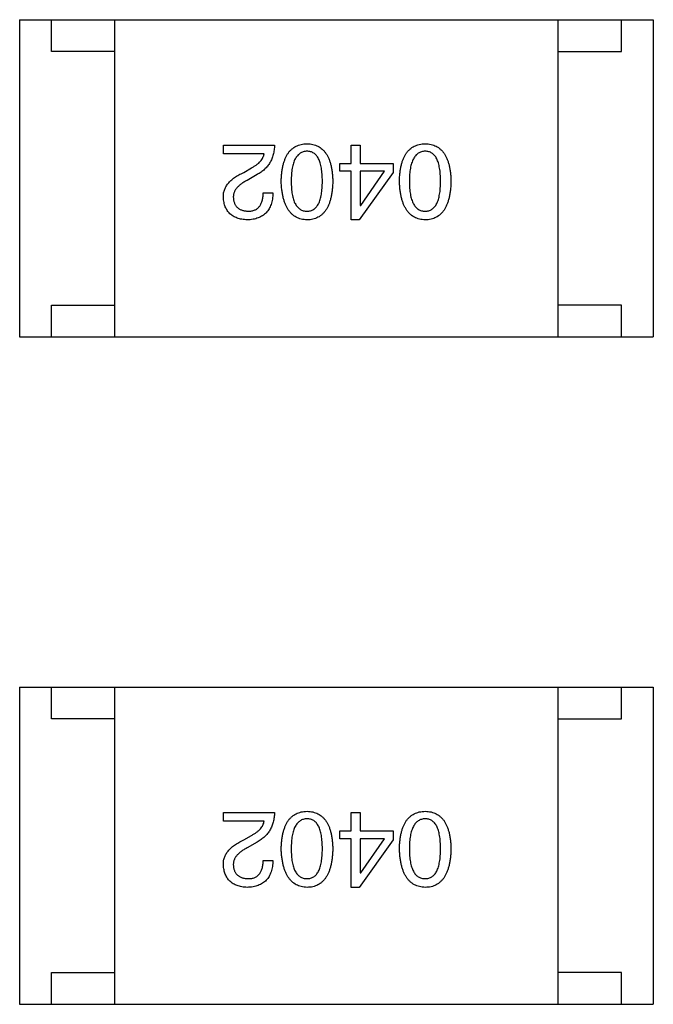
# Model space of a CAD drawing. Header units: inches. Extents: x -39 to 106, y -45 to 75.
# Tile 120 of 222: x 10.94 to 11.94, y 1.95 to 3.5. Entities that reach past the tile are written whole.
import ezdxf

# ---------------------------------------------------------------- set-up
doc = ezdxf.new("R2010")
doc.units = ezdxf.units.IN
doc.header["$LTSCALE"] = 1.21
doc.header["$MEASUREMENT"] = 0
doc.layers.get('0').update_dxf_attribs({"linetype": 'CONTINUOUS'})

msp = doc.modelspace()

# ---------------------------------------------------------------- linework, layer by layer
at = {"color": 7, "linetype": 'Continuous'}
for p, q in [((10.9371, 3.5041), (11.9371, 3.5041)), ((10.9371, 3.5041), (10.9371, 3.0041)), ((10.9871, 3.4541), (10.9871, 3.5041)), ((11.0871, 3.0041), (11.0871, 3.5041)), ((11.7871, 3.0041), (11.7871, 3.5041)), ((11.8871, 3.4541), (11.8871, 3.5041)), ((11.9371, 3.5041), (11.9371, 3.0041)), ((11.0871, 3.4541), (10.9871, 3.4541)), ((11.7871, 3.4541), (11.8871, 3.4541)), ((11.2586, 3.3065), (11.3393, 3.3065)), ((11.2586, 3.2927), (11.2586, 3.3065)), ((11.3229, 3.2927), (11.2586, 3.2927)), ((11.4602, 3.3065), (11.4747, 3.3065)), ((11.4602, 3.2776), (11.4602, 3.3065)), ((11.4747, 3.3065), (11.4747, 3.2776)), ((11.4425, 3.2776), (11.4602, 3.2776)), ((11.4425, 3.2652), (11.4425, 3.2776)), ((11.4747, 3.2776), (11.5265, 3.2776)), ((11.5265, 3.2776), (11.5265, 3.2632)), ((11.2908, 3.2632), (11.3032, 3.2704)), ((11.4602, 3.2652), (11.4425, 3.2652)), ((11.4602, 3.1884), (11.4602, 3.2652)), ((11.5265, 3.2632), (11.4727, 3.1884)), ((11.5127, 3.2652), (11.4747, 3.2652)), ((11.4747, 3.2652), (11.4747, 3.2114)), ((11.4753, 3.2114), (11.5127, 3.2652)), ((11.3117, 3.2599), (11.296, 3.2507)), ((11.3216, 3.2311), (11.3367, 3.2311)), ((11.4747, 3.2114), (11.4753, 3.2114)), ((11.4727, 3.1884), (11.4602, 3.1884)), ((10.9871, 3.0541), (11.0871, 3.0541)), ((10.9871, 3.0041), (10.9871, 3.0541)), ((11.8871, 3.0541), (11.7871, 3.0541)), ((11.8871, 3.0041), (11.8871, 3.0541)), ((10.9371, 3.0041), (11.9371, 3.0041)), ((10.9371, 2.4516), (11.9371, 2.4516)), ((10.9371, 2.4516), (10.9371, 1.9516)), ((10.9871, 2.4016), (10.9871, 2.4516)), ((11.0871, 1.9516), (11.0871, 2.4516)), ((11.7871, 1.9516), (11.7871, 2.4516)), ((11.8871, 2.4016), (11.8871, 2.4516)), ((11.9371, 2.4516), (11.9371, 1.9516)), ((11.0871, 2.4016), (10.9871, 2.4016)), ((11.7871, 2.4016), (11.8871, 2.4016)), ((11.2586, 2.2539), (11.3393, 2.2539)), ((11.2586, 2.2402), (11.2586, 2.2539)), ((11.4602, 2.2539), (11.4747, 2.2539)), ((11.4602, 2.2251), (11.4602, 2.2539)), ((11.4747, 2.2539), (11.4747, 2.2251)), ((11.3229, 2.2402), (11.2586, 2.2402)), ((11.4425, 2.2251), (11.4602, 2.2251)), ((11.4425, 2.2126), (11.4425, 2.2251)), ((11.4747, 2.2251), (11.5265, 2.2251)), ((11.5265, 2.2251), (11.5265, 2.2107)), ((11.2908, 2.2107), (11.3032, 2.2179)), ((11.3117, 2.2074), (11.296, 2.1982)), ((11.4602, 2.2126), (11.4425, 2.2126)), ((11.4602, 2.1359), (11.4602, 2.2126)), ((11.5265, 2.2107), (11.4727, 2.1359)), ((11.5127, 2.2126), (11.4747, 2.2126)), ((11.4747, 2.2126), (11.4747, 2.1588)), ((11.4753, 2.1588), (11.5127, 2.2126)), ((11.3216, 2.1785), (11.3367, 2.1785)), ((11.4747, 2.1588), (11.4753, 2.1588)), ((11.4727, 2.1359), (11.4602, 2.1359)), ((10.9871, 2.0016), (11.0871, 2.0016)), ((10.9871, 1.9516), (10.9871, 2.0016)), ((11.8871, 2.0016), (11.7871, 2.0016)), ((11.8871, 1.9516), (11.8871, 2.0016)), ((10.9371, 1.9516), (11.9371, 1.9516))]:
    msp.add_line(p, q, dxfattribs=at)
for points, knots in [([(11.3499, 3.2494), (11.35, 3.2518), (11.3502, 3.2564), (11.3508, 3.263), (11.3517, 3.2692), (11.3529, 3.2749), (11.3544, 3.2802), (11.3562, 3.285), (11.3582, 3.2894), (11.3606, 3.2934), (11.3633, 3.2969), (11.3663, 3.2999), (11.3696, 3.3025), (11.3733, 3.3046), (11.3772, 3.3063), (11.3814, 3.3075), (11.3859, 3.3082), (11.389, 3.3084), (11.3906, 3.3084)], [0, 0, 0, 0, 0.08769, 0.170218, 0.24749, 0.319818, 0.387758, 0.451391, 0.511445, 0.568185, 0.622681, 0.67526, 0.726746, 0.778428, 0.830764, 0.884397, 0.940866, 1, 1, 1, 1]), ([(11.3906, 3.3084), (11.3922, 3.3084), (11.3953, 3.3082), (11.3998, 3.3075), (11.404, 3.3063), (11.4079, 3.3046), (11.4115, 3.3025), (11.4148, 3.2999), (11.4178, 3.2969), (11.4205, 3.2933), (11.4229, 3.2894), (11.425, 3.285), (11.4268, 3.2802), (11.4283, 3.2749), (11.4295, 3.2692), (11.4304, 3.263), (11.431, 3.2564), (11.4312, 3.2518), (11.4312, 3.2494)], [0, 0, 0, 0, 0.059135, 0.115606, 0.169241, 0.221578, 0.273261, 0.324749, 0.377329, 0.431642, 0.488541, 0.548597, 0.612232, 0.680174, 0.752504, 0.829777, 0.912307, 1, 1, 1, 1]), ([(11.5364, 3.2494), (11.5365, 3.2518), (11.5367, 3.2564), (11.5373, 3.263), (11.5382, 3.2692), (11.5394, 3.2749), (11.5409, 3.2802), (11.5427, 3.285), (11.5448, 3.2894), (11.5471, 3.2934), (11.5498, 3.2969), (11.5529, 3.2999), (11.5562, 3.3025), (11.5598, 3.3046), (11.5637, 3.3063), (11.5679, 3.3075), (11.5724, 3.3082), (11.5755, 3.3084), (11.5771, 3.3084)], [0, 0, 0, 0, 0.08769, 0.170218, 0.24749, 0.319818, 0.387758, 0.451391, 0.511445, 0.568185, 0.622681, 0.67526, 0.726746, 0.778428, 0.830764, 0.884397, 0.940866, 1, 1, 1, 1]), ([(11.5771, 3.3084), (11.5787, 3.3084), (11.5818, 3.3082), (11.5863, 3.3075), (11.5905, 3.3063), (11.5944, 3.3046), (11.598, 3.3025), (11.6013, 3.2999), (11.6044, 3.2969), (11.607, 3.2933), (11.6094, 3.2894), (11.6115, 3.285), (11.6133, 3.2802), (11.6148, 3.2749), (11.616, 3.2692), (11.6169, 3.263), (11.6175, 3.2564), (11.6177, 3.2518), (11.6178, 3.2494)], [0, 0, 0, 0, 0.059135, 0.115606, 0.169241, 0.221578, 0.273261, 0.324749, 0.377329, 0.431642, 0.488541, 0.548597, 0.612232, 0.680174, 0.752504, 0.829777, 0.912307, 1, 1, 1, 1]), ([(11.3032, 3.2704), (11.3046, 3.2712), (11.3073, 3.2728), (11.311, 3.2754), (11.3143, 3.278), (11.317, 3.2808), (11.3192, 3.2836), (11.321, 3.2866), (11.3223, 3.2896), (11.3227, 3.2917), (11.3229, 3.2927)], [0, 0, 0, 0, 0.158292, 0.304606, 0.440272, 0.565336, 0.681745, 0.791834, 0.896966, 1, 1, 1, 1]), ([(11.3393, 3.3065), (11.3392, 3.3052), (11.3391, 3.3026), (11.3387, 3.2988), (11.3382, 3.2951), (11.3374, 3.2915), (11.3364, 3.2881), (11.3351, 3.2849), (11.3337, 3.2817), (11.3321, 3.2788), (11.3303, 3.2759), (11.3282, 3.2732), (11.326, 3.2706), (11.3235, 3.2682), (11.3209, 3.2659), (11.318, 3.2638), (11.315, 3.2617), (11.3128, 3.2605), (11.3117, 3.2599)], [0, 0, 0, 0, 0.069512, 0.136307, 0.201431, 0.265186, 0.327322, 0.388242, 0.448098, 0.507757, 0.566952, 0.626243, 0.686026, 0.745963, 0.807549, 0.869906, 0.934172, 1, 1, 1, 1]), ([(11.3906, 3.2966), (11.3896, 3.2966), (11.3876, 3.2965), (11.3847, 3.2958), (11.3821, 3.2948), (11.3796, 3.2935), (11.3774, 3.2918), (11.3753, 3.2897), (11.3735, 3.2873), (11.3718, 3.2845), (11.3703, 3.2813), (11.3691, 3.2778), (11.368, 3.274), (11.3672, 3.2697), (11.3665, 3.2652), (11.366, 3.2602), (11.3657, 3.255), (11.3657, 3.2513), (11.3657, 3.2494)], [0, 0, 0, 0, 0.050879, 0.099377, 0.146973, 0.193618, 0.240619, 0.289461, 0.34047, 0.395283, 0.453059, 0.515633, 0.582666, 0.655287, 0.732971, 0.815933, 0.905166, 1, 1, 1, 1]), ([(11.4148, 3.2494), (11.4148, 3.2513), (11.4148, 3.255), (11.4145, 3.2604), (11.414, 3.2654), (11.4134, 3.27), (11.4125, 3.2742), (11.4115, 3.2781), (11.4103, 3.2816), (11.4089, 3.2848), (11.4073, 3.2876), (11.4055, 3.29), (11.4034, 3.2921), (11.4012, 3.2937), (11.3989, 3.2951), (11.3963, 3.296), (11.3935, 3.2965), (11.3916, 3.2966), (11.3906, 3.2966)], [0, 0, 0, 0, 0.096457, 0.187288, 0.27178, 0.350132, 0.423455, 0.491343, 0.554037, 0.612253, 0.666313, 0.717038, 0.764921, 0.811214, 0.856775, 0.902988, 0.950234, 1, 1, 1, 1]), ([(11.5771, 3.2966), (11.5761, 3.2966), (11.5741, 3.2965), (11.5713, 3.2958), (11.5686, 3.2948), (11.5662, 3.2935), (11.5639, 3.2918), (11.5618, 3.2897), (11.56, 3.2873), (11.5583, 3.2845), (11.5569, 3.2813), (11.5556, 3.2778), (11.5545, 3.274), (11.5537, 3.2697), (11.553, 3.2652), (11.5525, 3.2602), (11.5522, 3.255), (11.5522, 3.2513), (11.5522, 3.2494)], [0, 0, 0, 0, 0.050879, 0.099377, 0.146973, 0.193618, 0.240619, 0.289461, 0.34047, 0.395283, 0.453059, 0.515633, 0.582666, 0.655287, 0.732971, 0.815933, 0.905166, 1, 1, 1, 1]), ([(11.6014, 3.2494), (11.6013, 3.2513), (11.6013, 3.255), (11.601, 3.2604), (11.6006, 3.2654), (11.5999, 3.27), (11.599, 3.2742), (11.598, 3.2781), (11.5968, 3.2816), (11.5954, 3.2848), (11.5938, 3.2876), (11.592, 3.29), (11.59, 3.2921), (11.5878, 3.2937), (11.5854, 3.2951), (11.5828, 3.296), (11.58, 3.2965), (11.5781, 3.2966), (11.5771, 3.2966)], [0, 0, 0, 0, 0.096457, 0.187288, 0.27178, 0.350132, 0.423455, 0.491343, 0.554037, 0.612253, 0.666313, 0.717038, 0.764921, 0.811214, 0.856775, 0.902988, 0.950234, 1, 1, 1, 1]), ([(11.2586, 3.2239), (11.2586, 3.2249), (11.2585, 3.2268), (11.2588, 3.2298), (11.2593, 3.2326), (11.2601, 3.2354), (11.2612, 3.2382), (11.2625, 3.2408), (11.2641, 3.2434), (11.266, 3.2459), (11.2681, 3.2483), (11.2706, 3.2507), (11.2733, 3.2529), (11.2762, 3.2552), (11.2795, 3.2573), (11.283, 3.2593), (11.2868, 3.2614), (11.2894, 3.2626), (11.2908, 3.2632)], [0, 0, 0, 0, 0.055083, 0.109453, 0.162685, 0.21614, 0.26961, 0.324284, 0.380202, 0.437433, 0.497084, 0.559152, 0.624288, 0.692446, 0.763862, 0.838743, 0.917269, 1, 1, 1, 1]), ([(11.296, 3.2507), (11.2951, 3.2503), (11.2933, 3.2493), (11.2907, 3.2478), (11.2883, 3.2462), (11.2861, 3.2446), (11.2841, 3.243), (11.2822, 3.2414), (11.2806, 3.2397), (11.2791, 3.238), (11.2778, 3.2363), (11.2768, 3.2345), (11.2759, 3.2327), (11.2752, 3.2308), (11.2747, 3.229), (11.2744, 3.2271), (11.2743, 3.2251), (11.2743, 3.2238), (11.2744, 3.2232)], [0, 0, 0, 0, 0.084365, 0.165386, 0.24176, 0.314729, 0.38433, 0.449952, 0.513164, 0.5734, 0.630824, 0.68644, 0.740136, 0.792605, 0.844515, 0.896112, 0.947763, 1, 1, 1, 1]), ([(11.3906, 3.1884), (11.389, 3.1885), (11.3859, 3.1887), (11.3815, 3.1896), (11.3774, 3.1909), (11.3735, 3.1927), (11.3699, 3.1949), (11.3666, 3.1976), (11.3637, 3.2008), (11.361, 3.2044), (11.3586, 3.2084), (11.3564, 3.2129), (11.3546, 3.2179), (11.3531, 3.2233), (11.3519, 3.2292), (11.3509, 3.2355), (11.3502, 3.2423), (11.35, 3.247), (11.3499, 3.2494)], [0, 0, 0, 0, 0.057415, 0.112361, 0.16496, 0.216437, 0.267441, 0.318839, 0.371478, 0.426325, 0.483626, 0.544235, 0.608673, 0.677374, 0.750405, 0.828394, 0.911525, 1, 1, 1, 1]), ([(11.3657, 3.2494), (11.3657, 3.2475), (11.3657, 3.2438), (11.366, 3.2385), (11.3665, 3.2335), (11.3672, 3.2289), (11.368, 3.2246), (11.3691, 3.2207), (11.3703, 3.2172), (11.3718, 3.2141), (11.3735, 3.2113), (11.3753, 3.2088), (11.3774, 3.2068), (11.3796, 3.2051), (11.3821, 3.2038), (11.3848, 3.2029), (11.3876, 3.2023), (11.3896, 3.2023), (11.3906, 3.2022)], [0, 0, 0, 0, 0.095719, 0.185854, 0.269738, 0.347952, 0.420315, 0.487894, 0.550245, 0.608186, 0.662454, 0.713283, 0.761375, 0.808209, 0.854301, 0.901312, 0.949396, 1, 1, 1, 1]), ([(11.3906, 3.2022), (11.3916, 3.2023), (11.3935, 3.2023), (11.3963, 3.2029), (11.3988, 3.2038), (11.4013, 3.2051), (11.4034, 3.2068), (11.4055, 3.2088), (11.4073, 3.2113), (11.4089, 3.2141), (11.4103, 3.2172), (11.4115, 3.2207), (11.4125, 3.2246), (11.4134, 3.2289), (11.414, 3.2335), (11.4145, 3.2385), (11.4148, 3.2438), (11.4148, 3.2475), (11.4148, 3.2494)], [0, 0, 0, 0, 0.049764, 0.097007, 0.143217, 0.188577, 0.235116, 0.282997, 0.333719, 0.387776, 0.445989, 0.508679, 0.576563, 0.649481, 0.728235, 0.812722, 0.903548, 1, 1, 1, 1]), ([(11.4312, 3.2494), (11.4312, 3.247), (11.431, 3.2423), (11.4304, 3.2354), (11.4295, 3.229), (11.4283, 3.2231), (11.4268, 3.2176), (11.425, 3.2127), (11.4229, 3.2081), (11.4205, 3.204), (11.4178, 3.2004), (11.4148, 3.1973), (11.4115, 3.1946), (11.4079, 3.1924), (11.404, 3.1907), (11.3998, 3.1894), (11.3953, 3.1887), (11.3922, 3.1885), (11.3906, 3.1884)], [0, 0, 0, 0, 0.088823, 0.172287, 0.250296, 0.323438, 0.392244, 0.456221, 0.516635, 0.573871, 0.628, 0.680335, 0.731489, 0.782557, 0.834044, 0.886738, 0.942089, 1, 1, 1, 1]), ([(11.5771, 3.1884), (11.5755, 3.1885), (11.5725, 3.1887), (11.568, 3.1896), (11.5639, 3.1909), (11.56, 3.1927), (11.5564, 3.1949), (11.5532, 3.1976), (11.5502, 3.2008), (11.5475, 3.2044), (11.5451, 3.2084), (11.543, 3.2129), (11.5411, 3.2179), (11.5396, 3.2233), (11.5384, 3.2292), (11.5374, 3.2355), (11.5368, 3.2423), (11.5365, 3.247), (11.5364, 3.2494)], [0, 0, 0, 0, 0.057415, 0.112361, 0.16496, 0.216437, 0.267441, 0.318839, 0.371478, 0.426325, 0.483626, 0.544235, 0.608673, 0.677374, 0.750405, 0.828394, 0.911525, 1, 1, 1, 1]), ([(11.5522, 3.2494), (11.5522, 3.2475), (11.5522, 3.2438), (11.5525, 3.2385), (11.553, 3.2335), (11.5537, 3.2289), (11.5545, 3.2246), (11.5556, 3.2207), (11.5569, 3.2172), (11.5583, 3.2141), (11.56, 3.2113), (11.5618, 3.2088), (11.5639, 3.2068), (11.5661, 3.2051), (11.5686, 3.2038), (11.5713, 3.2029), (11.5741, 3.2023), (11.5761, 3.2023), (11.5771, 3.2022)], [0, 0, 0, 0, 0.095719, 0.185854, 0.269738, 0.347952, 0.420315, 0.487894, 0.550245, 0.608186, 0.662454, 0.713283, 0.761375, 0.808209, 0.854301, 0.901312, 0.949396, 1, 1, 1, 1]), ([(11.5771, 3.2022), (11.5781, 3.2023), (11.58, 3.2023), (11.5828, 3.2029), (11.5854, 3.2038), (11.5878, 3.2051), (11.59, 3.2068), (11.592, 3.2088), (11.5938, 3.2113), (11.5954, 3.2141), (11.5968, 3.2172), (11.598, 3.2207), (11.599, 3.2246), (11.5999, 3.2289), (11.6006, 3.2335), (11.601, 3.2385), (11.6013, 3.2438), (11.6013, 3.2475), (11.6014, 3.2494)], [0, 0, 0, 0, 0.049764, 0.097007, 0.143217, 0.188577, 0.235116, 0.282997, 0.333719, 0.387776, 0.445989, 0.508679, 0.576563, 0.649481, 0.728235, 0.812722, 0.903548, 1, 1, 1, 1]), ([(11.6178, 3.2494), (11.6177, 3.247), (11.6175, 3.2423), (11.6169, 3.2354), (11.616, 3.229), (11.6148, 3.2231), (11.6133, 3.2176), (11.6115, 3.2127), (11.6094, 3.2081), (11.607, 3.204), (11.6044, 3.2004), (11.6013, 3.1973), (11.598, 3.1946), (11.5944, 3.1924), (11.5905, 3.1907), (11.5863, 3.1894), (11.5818, 3.1887), (11.5787, 3.1885), (11.5771, 3.1884)], [0, 0, 0, 0, 0.088823, 0.172287, 0.250296, 0.323438, 0.392244, 0.456221, 0.516635, 0.573871, 0.628, 0.680335, 0.731489, 0.782557, 0.834044, 0.886738, 0.942089, 1, 1, 1, 1]), ([(11.3367, 3.2311), (11.3366, 3.2294), (11.3365, 3.2262), (11.336, 3.2214), (11.3351, 3.217), (11.334, 3.213), (11.3325, 3.2092), (11.3307, 3.2057), (11.3286, 3.2026), (11.3262, 3.1997), (11.3235, 3.1972), (11.3205, 3.195), (11.3171, 3.1931), (11.3135, 3.1915), (11.3096, 3.1903), (11.3053, 3.1893), (11.3008, 3.1887), (11.2976, 3.1885), (11.296, 3.1884)], [0, 0, 0, 0, 0.074935, 0.145873, 0.212498, 0.27598, 0.33603, 0.394042, 0.450372, 0.505546, 0.560812, 0.616481, 0.673265, 0.732328, 0.7938, 0.858943, 0.92718, 1, 1, 1, 1]), ([(11.298, 3.2022), (11.2989, 3.2022), (11.3007, 3.2023), (11.3033, 3.2026), (11.3058, 3.2032), (11.3081, 3.204), (11.3102, 3.205), (11.3121, 3.2062), (11.3138, 3.2077), (11.3154, 3.2094), (11.3168, 3.2113), (11.318, 3.2135), (11.319, 3.2159), (11.3199, 3.2185), (11.3206, 3.2213), (11.3211, 3.2244), (11.3215, 3.2276), (11.3215, 3.2299), (11.3216, 3.2311)], [0, 0, 0, 0, 0.065945, 0.127767, 0.186553, 0.242898, 0.297728, 0.351599, 0.404854, 0.459191, 0.515338, 0.573322, 0.634405, 0.698538, 0.767039, 0.84022, 0.917406, 1, 1, 1, 1]), ([(11.296, 3.1884), (11.2946, 3.1886), (11.2918, 3.1888), (11.2877, 3.1894), (11.284, 3.1902), (11.2804, 3.1913), (11.2772, 3.1927), (11.2741, 3.1943), (11.2714, 3.1961), (11.2689, 3.1982), (11.2667, 3.2006), (11.2647, 3.2032), (11.2631, 3.206), (11.2616, 3.2091), (11.2605, 3.2125), (11.2596, 3.216), (11.259, 3.2199), (11.2587, 3.2225), (11.2586, 3.2239)], [0, 0, 0, 0, 0.074847, 0.14558, 0.212628, 0.276599, 0.337792, 0.396608, 0.453638, 0.509854, 0.565589, 0.621545, 0.678777, 0.737222, 0.798388, 0.862259, 0.929312, 1, 1, 1, 1]), ([(11.2744, 3.2232), (11.2744, 3.2224), (11.2746, 3.2208), (11.275, 3.2185), (11.2756, 3.2163), (11.2763, 3.2143), (11.2772, 3.2124), (11.2783, 3.2107), (11.2795, 3.2092), (11.2809, 3.2077), (11.2825, 3.2065), (11.2842, 3.2054), (11.2861, 3.2045), (11.2882, 3.2037), (11.2904, 3.2031), (11.2928, 3.2026), (11.2953, 3.2024), (11.2971, 3.2023), (11.298, 3.2022)], [0, 0, 0, 0, 0.069456, 0.136175, 0.198596, 0.258993, 0.316838, 0.37342, 0.428889, 0.48454, 0.540119, 0.597644, 0.65702, 0.718534, 0.783117, 0.851564, 0.923888, 1, 1, 1, 1]), ([(11.3393, 2.2539), (11.3392, 2.2526), (11.3391, 2.25), (11.3387, 2.2462), (11.3382, 2.2425), (11.3374, 2.239), (11.3364, 2.2356), (11.3351, 2.2323), (11.3337, 2.2292), (11.3321, 2.2262), (11.3303, 2.2233), (11.3282, 2.2207), (11.326, 2.2181), (11.3235, 2.2157), (11.3209, 2.2133), (11.318, 2.2112), (11.315, 2.2092), (11.3128, 2.208), (11.3117, 2.2074)], [0, 0, 0, 0, 0.069512, 0.136307, 0.201431, 0.265186, 0.327322, 0.388242, 0.448098, 0.507757, 0.566952, 0.626243, 0.686026, 0.745963, 0.807549, 0.869906, 0.934172, 1, 1, 1, 1]), ([(11.3499, 2.1969), (11.35, 2.1992), (11.3502, 2.2038), (11.3508, 2.2104), (11.3517, 2.2166), (11.3529, 2.2224), (11.3544, 2.2276), (11.3562, 2.2325), (11.3582, 2.2369), (11.3606, 2.2408), (11.3633, 2.2443), (11.3663, 2.2473), (11.3696, 2.2499), (11.3733, 2.2521), (11.3772, 2.2537), (11.3814, 2.2549), (11.3859, 2.2557), (11.389, 2.2558), (11.3906, 2.2559)], [0, 0, 0, 0, 0.08769, 0.170218, 0.24749, 0.319818, 0.387758, 0.451391, 0.511445, 0.568185, 0.622681, 0.67526, 0.726746, 0.778428, 0.830764, 0.884397, 0.940866, 1, 1, 1, 1]), ([(11.3906, 2.2559), (11.3922, 2.2558), (11.3953, 2.2557), (11.3998, 2.2549), (11.404, 2.2537), (11.4079, 2.2521), (11.4115, 2.2499), (11.4148, 2.2473), (11.4178, 2.2443), (11.4205, 2.2408), (11.4229, 2.2369), (11.425, 2.2325), (11.4268, 2.2276), (11.4283, 2.2224), (11.4295, 2.2166), (11.4304, 2.2104), (11.431, 2.2038), (11.4312, 2.1992), (11.4312, 2.1969)], [0, 0, 0, 0, 0.059135, 0.115606, 0.169241, 0.221578, 0.273261, 0.324749, 0.377329, 0.431642, 0.488541, 0.548597, 0.612232, 0.680174, 0.752504, 0.829777, 0.912307, 1, 1, 1, 1]), ([(11.5364, 2.1969), (11.5365, 2.1992), (11.5367, 2.2038), (11.5373, 2.2104), (11.5382, 2.2166), (11.5394, 2.2224), (11.5409, 2.2276), (11.5427, 2.2325), (11.5448, 2.2369), (11.5471, 2.2408), (11.5498, 2.2443), (11.5529, 2.2473), (11.5562, 2.2499), (11.5598, 2.2521), (11.5637, 2.2537), (11.5679, 2.2549), (11.5724, 2.2557), (11.5755, 2.2558), (11.5771, 2.2559)], [0, 0, 0, 0, 0.08769, 0.170218, 0.24749, 0.319818, 0.387758, 0.451391, 0.511445, 0.568185, 0.622681, 0.67526, 0.726746, 0.778428, 0.830764, 0.884397, 0.940866, 1, 1, 1, 1]), ([(11.5771, 2.2559), (11.5787, 2.2558), (11.5818, 2.2557), (11.5863, 2.2549), (11.5905, 2.2537), (11.5944, 2.2521), (11.598, 2.2499), (11.6013, 2.2473), (11.6044, 2.2443), (11.607, 2.2408), (11.6094, 2.2369), (11.6115, 2.2325), (11.6133, 2.2276), (11.6148, 2.2224), (11.616, 2.2166), (11.6169, 2.2104), (11.6175, 2.2038), (11.6177, 2.1992), (11.6178, 2.1969)], [0, 0, 0, 0, 0.059135, 0.115606, 0.169241, 0.221578, 0.273261, 0.324749, 0.377329, 0.431642, 0.488541, 0.548597, 0.612232, 0.680174, 0.752504, 0.829777, 0.912307, 1, 1, 1, 1]), ([(11.3032, 2.2179), (11.3046, 2.2187), (11.3073, 2.2202), (11.311, 2.2228), (11.3143, 2.2255), (11.317, 2.2282), (11.3192, 2.2311), (11.321, 2.234), (11.3223, 2.237), (11.3227, 2.2391), (11.3229, 2.2402)], [0, 0, 0, 0, 0.158292, 0.304606, 0.440272, 0.565336, 0.681745, 0.791834, 0.896966, 1, 1, 1, 1]), ([(11.3906, 2.2441), (11.3896, 2.244), (11.3876, 2.2439), (11.3847, 2.2433), (11.3821, 2.2423), (11.3796, 2.2409), (11.3774, 2.2392), (11.3753, 2.2372), (11.3735, 2.2347), (11.3718, 2.2319), (11.3703, 2.2288), (11.3691, 2.2253), (11.368, 2.2214), (11.3672, 2.2172), (11.3665, 2.2126), (11.366, 2.2077), (11.3657, 2.2024), (11.3657, 2.1988), (11.3657, 2.1969)], [0, 0, 0, 0, 0.050879, 0.099377, 0.146973, 0.193618, 0.240619, 0.289461, 0.34047, 0.395283, 0.453059, 0.515633, 0.582666, 0.655287, 0.732971, 0.815933, 0.905166, 1, 1, 1, 1]), ([(11.4148, 2.1969), (11.4148, 2.1988), (11.4148, 2.2025), (11.4145, 2.2078), (11.414, 2.2128), (11.4134, 2.2174), (11.4125, 2.2217), (11.4115, 2.2256), (11.4103, 2.2291), (11.4089, 2.2322), (11.4073, 2.235), (11.4055, 2.2375), (11.4034, 2.2395), (11.4012, 2.2412), (11.3989, 2.2425), (11.3963, 2.2434), (11.3935, 2.244), (11.3916, 2.2441), (11.3906, 2.2441)], [0, 0, 0, 0, 0.096457, 0.187288, 0.27178, 0.350132, 0.423455, 0.491343, 0.554037, 0.612253, 0.666313, 0.717038, 0.764921, 0.811214, 0.856775, 0.902988, 0.950234, 1, 1, 1, 1]), ([(11.5771, 2.2441), (11.5761, 2.244), (11.5741, 2.2439), (11.5713, 2.2433), (11.5686, 2.2423), (11.5662, 2.2409), (11.5639, 2.2392), (11.5618, 2.2372), (11.56, 2.2347), (11.5583, 2.2319), (11.5569, 2.2288), (11.5556, 2.2253), (11.5545, 2.2214), (11.5537, 2.2172), (11.553, 2.2126), (11.5525, 2.2077), (11.5522, 2.2024), (11.5522, 2.1988), (11.5522, 2.1969)], [0, 0, 0, 0, 0.050879, 0.099377, 0.146973, 0.193618, 0.240619, 0.289461, 0.34047, 0.395283, 0.453059, 0.515633, 0.582666, 0.655287, 0.732971, 0.815933, 0.905166, 1, 1, 1, 1]), ([(11.6014, 2.1969), (11.6013, 2.1988), (11.6013, 2.2025), (11.601, 2.2078), (11.6006, 2.2128), (11.5999, 2.2174), (11.599, 2.2217), (11.598, 2.2256), (11.5968, 2.2291), (11.5954, 2.2322), (11.5938, 2.235), (11.592, 2.2375), (11.59, 2.2395), (11.5878, 2.2412), (11.5854, 2.2425), (11.5828, 2.2434), (11.58, 2.244), (11.5781, 2.2441), (11.5771, 2.2441)], [0, 0, 0, 0, 0.096457, 0.187288, 0.27178, 0.350132, 0.423455, 0.491343, 0.554037, 0.612253, 0.666313, 0.717038, 0.764921, 0.811214, 0.856775, 0.902988, 0.950234, 1, 1, 1, 1]), ([(11.2586, 2.1713), (11.2586, 2.1723), (11.2585, 2.1743), (11.2588, 2.1772), (11.2593, 2.1801), (11.2601, 2.1829), (11.2612, 2.1856), (11.2625, 2.1883), (11.2641, 2.1908), (11.266, 2.1933), (11.2681, 2.1957), (11.2706, 2.1981), (11.2733, 2.2004), (11.2762, 2.2026), (11.2795, 2.2047), (11.283, 2.2068), (11.2868, 2.2088), (11.2894, 2.21), (11.2908, 2.2107)], [0, 0, 0, 0, 0.055083, 0.109453, 0.162685, 0.21614, 0.26961, 0.324284, 0.380202, 0.437433, 0.497084, 0.559152, 0.624288, 0.692446, 0.763862, 0.838743, 0.917269, 1, 1, 1, 1]), ([(11.296, 2.1982), (11.2951, 2.1977), (11.2933, 2.1968), (11.2907, 2.1952), (11.2883, 2.1937), (11.2861, 2.1921), (11.2841, 2.1905), (11.2822, 2.1888), (11.2806, 2.1872), (11.2791, 2.1854), (11.2778, 2.1837), (11.2768, 2.1819), (11.2759, 2.1801), (11.2752, 2.1783), (11.2747, 2.1764), (11.2744, 2.1745), (11.2743, 2.1726), (11.2743, 2.1713), (11.2744, 2.1707)], [0, 0, 0, 0, 0.084365, 0.165386, 0.24176, 0.314729, 0.38433, 0.449952, 0.513164, 0.5734, 0.630824, 0.68644, 0.740136, 0.792605, 0.844515, 0.896112, 0.947763, 1, 1, 1, 1]), ([(11.3906, 2.1359), (11.389, 2.136), (11.3859, 2.1362), (11.3815, 2.137), (11.3774, 2.1384), (11.3735, 2.1401), (11.3699, 2.1423), (11.3666, 2.145), (11.3637, 2.1482), (11.361, 2.1518), (11.3586, 2.1559), (11.3564, 2.1604), (11.3546, 2.1654), (11.3531, 2.1708), (11.3519, 2.1767), (11.3509, 2.183), (11.3502, 2.1898), (11.35, 2.1945), (11.3499, 2.1969)], [0, 0, 0, 0, 0.057415, 0.112361, 0.16496, 0.216437, 0.267441, 0.318839, 0.371478, 0.426325, 0.483626, 0.544235, 0.608673, 0.677374, 0.750405, 0.828394, 0.911525, 1, 1, 1, 1]), ([(11.3657, 2.1969), (11.3657, 2.195), (11.3657, 2.1913), (11.366, 2.1859), (11.3665, 2.1809), (11.3672, 2.1763), (11.368, 2.1721), (11.3691, 2.1682), (11.3703, 2.1647), (11.3718, 2.1615), (11.3735, 2.1587), (11.3753, 2.1563), (11.3774, 2.1543), (11.3796, 2.1525), (11.3821, 2.1512), (11.3848, 2.1503), (11.3876, 2.1498), (11.3896, 2.1497), (11.3906, 2.1497)], [0, 0, 0, 0, 0.095719, 0.185854, 0.269738, 0.347952, 0.420315, 0.487894, 0.550245, 0.608186, 0.662454, 0.713283, 0.761375, 0.808209, 0.854301, 0.901312, 0.949396, 1, 1, 1, 1]), ([(11.3906, 2.1497), (11.3916, 2.1497), (11.3935, 2.1498), (11.3963, 2.1503), (11.3988, 2.1512), (11.4013, 2.1526), (11.4034, 2.1543), (11.4055, 2.1563), (11.4073, 2.1587), (11.4089, 2.1615), (11.4103, 2.1647), (11.4115, 2.1682), (11.4125, 2.1721), (11.4134, 2.1763), (11.414, 2.1809), (11.4145, 2.1859), (11.4148, 2.1913), (11.4148, 2.195), (11.4148, 2.1969)], [0, 0, 0, 0, 0.049764, 0.097007, 0.143217, 0.188577, 0.235116, 0.282997, 0.333719, 0.387776, 0.445989, 0.508679, 0.576563, 0.649481, 0.728235, 0.812722, 0.903548, 1, 1, 1, 1]), ([(11.4312, 2.1969), (11.4312, 2.1944), (11.431, 2.1897), (11.4304, 2.1829), (11.4295, 2.1765), (11.4283, 2.1706), (11.4268, 2.1651), (11.425, 2.1601), (11.4229, 2.1556), (11.4205, 2.1515), (11.4178, 2.1479), (11.4148, 2.1447), (11.4115, 2.1421), (11.4079, 2.1399), (11.404, 2.1382), (11.3998, 2.1369), (11.3953, 2.1361), (11.3922, 2.136), (11.3906, 2.1359)], [0, 0, 0, 0, 0.088823, 0.172287, 0.250296, 0.323438, 0.392244, 0.456221, 0.516635, 0.573871, 0.628, 0.680335, 0.731489, 0.782557, 0.834044, 0.886738, 0.942089, 1, 1, 1, 1]), ([(11.5771, 2.1359), (11.5755, 2.136), (11.5725, 2.1362), (11.568, 2.137), (11.5639, 2.1384), (11.56, 2.1401), (11.5564, 2.1423), (11.5532, 2.145), (11.5502, 2.1482), (11.5475, 2.1518), (11.5451, 2.1559), (11.543, 2.1604), (11.5411, 2.1654), (11.5396, 2.1708), (11.5384, 2.1767), (11.5374, 2.183), (11.5368, 2.1898), (11.5365, 2.1945), (11.5364, 2.1969)], [0, 0, 0, 0, 0.057415, 0.112361, 0.16496, 0.216437, 0.267441, 0.318839, 0.371478, 0.426325, 0.483626, 0.544235, 0.608673, 0.677374, 0.750405, 0.828394, 0.911525, 1, 1, 1, 1]), ([(11.5522, 2.1969), (11.5522, 2.195), (11.5522, 2.1913), (11.5525, 2.1859), (11.553, 2.1809), (11.5537, 2.1763), (11.5545, 2.1721), (11.5556, 2.1682), (11.5569, 2.1647), (11.5583, 2.1615), (11.56, 2.1587), (11.5618, 2.1563), (11.5639, 2.1543), (11.5661, 2.1525), (11.5686, 2.1512), (11.5713, 2.1503), (11.5741, 2.1498), (11.5761, 2.1497), (11.5771, 2.1497)], [0, 0, 0, 0, 0.095719, 0.185854, 0.269738, 0.347952, 0.420315, 0.487894, 0.550245, 0.608186, 0.662454, 0.713283, 0.761375, 0.808209, 0.854301, 0.901312, 0.949396, 1, 1, 1, 1]), ([(11.5771, 2.1497), (11.5781, 2.1497), (11.58, 2.1498), (11.5828, 2.1503), (11.5854, 2.1512), (11.5878, 2.1526), (11.59, 2.1543), (11.592, 2.1563), (11.5938, 2.1587), (11.5954, 2.1615), (11.5968, 2.1647), (11.598, 2.1682), (11.599, 2.1721), (11.5999, 2.1763), (11.6006, 2.1809), (11.601, 2.1859), (11.6013, 2.1913), (11.6013, 2.195), (11.6014, 2.1969)], [0, 0, 0, 0, 0.049764, 0.097007, 0.143217, 0.188577, 0.235116, 0.282997, 0.333719, 0.387776, 0.445989, 0.508679, 0.576563, 0.649481, 0.728235, 0.812722, 0.903548, 1, 1, 1, 1]), ([(11.6178, 2.1969), (11.6177, 2.1944), (11.6175, 2.1897), (11.6169, 2.1829), (11.616, 2.1765), (11.6148, 2.1706), (11.6133, 2.1651), (11.6115, 2.1601), (11.6094, 2.1556), (11.607, 2.1515), (11.6044, 2.1479), (11.6013, 2.1447), (11.598, 2.1421), (11.5944, 2.1399), (11.5905, 2.1382), (11.5863, 2.1369), (11.5818, 2.1361), (11.5787, 2.136), (11.5771, 2.1359)], [0, 0, 0, 0, 0.088823, 0.172287, 0.250296, 0.323438, 0.392244, 0.456221, 0.516635, 0.573871, 0.628, 0.680335, 0.731489, 0.782557, 0.834044, 0.886738, 0.942089, 1, 1, 1, 1]), ([(11.3367, 2.1785), (11.3366, 2.1769), (11.3365, 2.1736), (11.336, 2.1689), (11.3351, 2.1645), (11.334, 2.1604), (11.3325, 2.1566), (11.3307, 2.1532), (11.3286, 2.15), (11.3262, 2.1472), (11.3235, 2.1446), (11.3205, 2.1424), (11.3171, 2.1405), (11.3135, 2.139), (11.3096, 2.1377), (11.3053, 2.1368), (11.3008, 2.1361), (11.2976, 2.136), (11.296, 2.1359)], [0, 0, 0, 0, 0.074935, 0.145873, 0.212498, 0.27598, 0.33603, 0.394042, 0.450372, 0.505546, 0.560812, 0.616481, 0.673265, 0.732328, 0.7938, 0.858943, 0.92718, 1, 1, 1, 1]), ([(11.298, 2.1497), (11.2989, 2.1497), (11.3007, 2.1497), (11.3033, 2.1501), (11.3058, 2.1506), (11.3081, 2.1514), (11.3102, 2.1524), (11.3121, 2.1537), (11.3138, 2.1552), (11.3154, 2.1569), (11.3168, 2.1588), (11.318, 2.161), (11.319, 2.1633), (11.3199, 2.1659), (11.3206, 2.1688), (11.3211, 2.1718), (11.3215, 2.1751), (11.3215, 2.1774), (11.3216, 2.1785)], [0, 0, 0, 0, 0.065945, 0.127767, 0.186553, 0.242898, 0.297728, 0.351599, 0.404854, 0.459191, 0.515338, 0.573322, 0.634405, 0.698538, 0.767039, 0.84022, 0.917406, 1, 1, 1, 1]), ([(11.296, 2.1359), (11.2946, 2.136), (11.2918, 2.1362), (11.2877, 2.1368), (11.284, 2.1377), (11.2804, 2.1388), (11.2772, 2.1401), (11.2741, 2.1417), (11.2714, 2.1436), (11.2689, 2.1457), (11.2667, 2.148), (11.2647, 2.1506), (11.2631, 2.1535), (11.2616, 2.1566), (11.2605, 2.1599), (11.2596, 2.1635), (11.259, 2.1673), (11.2587, 2.17), (11.2586, 2.1713)], [0, 0, 0, 0, 0.074847, 0.14558, 0.212628, 0.276599, 0.337792, 0.396608, 0.453638, 0.509854, 0.565589, 0.621545, 0.678777, 0.737222, 0.798388, 0.862259, 0.929312, 1, 1, 1, 1]), ([(11.2744, 2.1707), (11.2744, 2.1698), (11.2746, 2.1682), (11.275, 2.1659), (11.2756, 2.1637), (11.2763, 2.1617), (11.2772, 2.1599), (11.2783, 2.1582), (11.2795, 2.1566), (11.2809, 2.1552), (11.2825, 2.154), (11.2842, 2.1529), (11.2861, 2.152), (11.2882, 2.1512), (11.2904, 2.1506), (11.2928, 2.1501), (11.2953, 2.1498), (11.2971, 2.1497), (11.298, 2.1497)], [0, 0, 0, 0, 0.069456, 0.136175, 0.198596, 0.258993, 0.316838, 0.37342, 0.428889, 0.48454, 0.540119, 0.597644, 0.65702, 0.718534, 0.783117, 0.851564, 0.923888, 1, 1, 1, 1])]:
    msp.add_open_spline(points, degree=3, knots=knots, dxfattribs=at)

doc.saveas('drawing.dxf')
